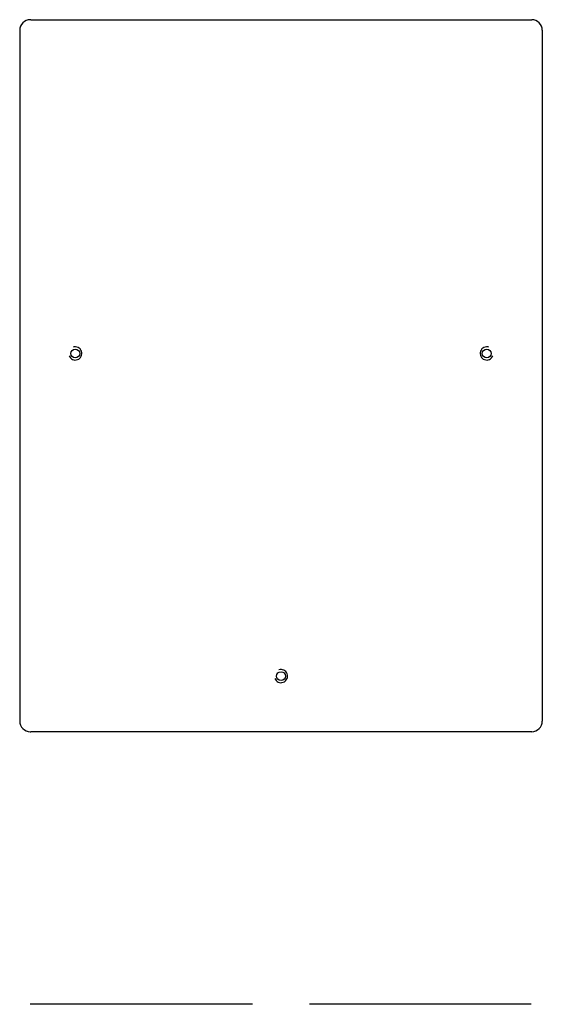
# Model space of a CAD drawing. Extents: x -12 to 2974, y -397 to 1816.
# Tile 3 of 4: x -12 to 458, y 931 to 1816. Entities that reach past the tile are written whole.
import ezdxf

# ---------------------------------------------------------------- set-up
doc = ezdxf.new("R2010")
doc.units = 0
doc.layers.add('KF_SWi_115E_BOTTOM', color=7, linetype='CONTINUOUS')
doc.layers.add('KF_SWi_115E_FRONT', color=7, linetype='CONTINUOUS')

# ---------------------------------------------------------------- blocks, each defined once
blk = doc.blocks.new('K&F_SWi_115E_BOTTOM')
at = {"layer": 'KF_SWi_115E_BOTTOM'}
for p, q in [((-225, 0), (-225.5, 0)), ((-225, 0), (225, 0)), ((225, 0), (225.5, 0)), ((-235, -9.5), (-235, -630.5)), ((235, -9.5), (235, -630.5)), ((-225.5, -640), (-225, -640)), ((225, -640), (-225, -640)), ((225.5, -640), (225, -640))]:
    blk.add_line(p, q, dxfattribs=at)
for centre in [(-185, -300), (185, -300), (0, -590)]:
    blk.add_circle(centre, 3.96, dxfattribs=at)
for centre, radius, start, end in [((-225.5, -9.5), 9.5, 90, 180), ((225.5, -9.5), 9.5, 0, 90), ((-185, -300), 5.91, 200, 110), ((185, -300), 5.91, 70, 340), ((0, -590), 5.91, 200, 110), ((-225.5, -630.5), 9.5, 180, 270), ((225.5, -630.5), 9.5, 270, 0)]:
    blk.add_arc(centre, radius, start, end, dxfattribs=at)
blk = doc.blocks.new('K&F_SWi_115E_FRONT')
at = {"layer": 'KF_SWi_115E_FRONT'}
for p, q in [((-225, 0), (-225.5, 0)), ((-25.5, 0), (-225, 0)), ((225, 0), (25.5, 0))]:
    blk.add_line(p, q, dxfattribs=at)

msp = doc.modelspace()

# ---------------------------------------------------------------- block references
at = {"layer": 'KF_SWi_115E_BOTTOM'}
msp.add_blockref('K&F_SWi_115E_BOTTOM', (223.34, 1815.96), dxfattribs=at)
at = {"layer": 'KF_SWi_115E_FRONT'}
msp.add_blockref('K&F_SWi_115E_FRONT', (223.34, 930.97), dxfattribs=at)

doc.saveas('drawing.dxf')
